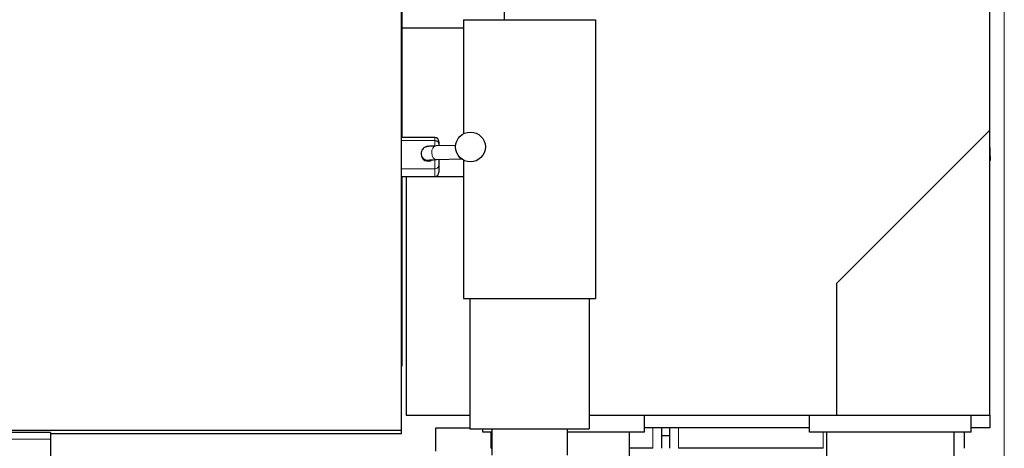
# Model space of a CAD drawing. Header units: inches. Extents: x 0 to 23760, y -13 to 16800.
# Tile 114 of 217: x 7399 to 8556, y 13128 to 13632. Entities that reach past the tile are written whole.
import ezdxf

# ---------------------------------------------------------------- set-up
doc = ezdxf.new("R2010")
doc.units = ezdxf.units.IN
doc.layers.add('254', color=7, linetype='Continuous', true_color=0xffffff)
doc.styles.add('latin_extended', font='simplex.shx')
doc.dimstyles.get("Standard").update_dxf_attribs({"dimtxt": 0.18, "dimasz": 0.18, "dimexe": 0.18, "dimexo": 0.0625, "dimgap": 0.09, "dimtad": 0, "dimtih": 1, "dimtoh": 1, "dimdec": 4, "dimzin": 0, "dimdsep": 46, "dimtxsty": 'Standard', "dimcen": 0.09, "dimadec": 0, "dimazin": 0, "dimtfac": 1, "dimtdec": 4, "dimtofl": 0, "dimtmove": 0, "dimatfit": 3, "dimfxl": 1, "dimtolj": 1, "dimtzin": 0, "dimarcsym": 0})

# ---------------------------------------------------------------- blocks, each defined once
blk = doc.blocks.new('_U11')
at = {"layer": '254', "color": 3, "linetype": 'Continuous', "lineweight": 13, "transparency": 16777216}
for p, q in [((8556, 13896.3), (8556, 10183.9)), ((1790, 13598.4), (1790, 10183.9)), ((1930, 10223.9), (8416, 10223.9))]:
    blk.add_line(p, q, dxfattribs=at)
at = {"layer": '254', "color": 3, "transparency": 16777216}
for points in [[(1930, 10247.2), (1930, 10200.5), (1790, 10223.9)], [(8416, 10200.5), (8416, 10247.2), (8556, 10223.9)]]:
    blk.add_solid(points, dxfattribs=at)
at = {"layer": 'Defpoints', "color": 0, "transparency": 16777216}
for p in [(8556, 13936.3), (1790, 13638.4), (8556, 10223.9)]:
    blk.add_point(p, dxfattribs=at)
at = {"layer": '254', "color": 2, "lineweight": 13, "transparency": 16777216, "insert": (4929.7, 10433.9), "char_height": 140, "attachment_point": 1, "style": 'latin_extended'}
blk.add_mtext('\\A1;6766', dxfattribs=at)
blk = doc.blocks.new('_U15')
at = {"layer": '254', "color": 3, "linetype": 'Continuous', "lineweight": 13, "transparency": 16777216}
for p, q in [((4695, 13096.5), (4695, 14103.1)), ((5387, 13096.5), (4655, 13096.5)), ((4695, 12563.4), (4695, 12956.5)), ((8054, 12423.4), (4655, 12423.4))]:
    blk.add_line(p, q, dxfattribs=at)
at = {"layer": '254', "color": 3, "transparency": 16777216}
for points in [[(4718.3, 12956.5), (4671.6, 12956.5), (4695, 13096.5)], [(4671.6, 12563.4), (4718.3, 12563.4), (4695, 12423.4)]]:
    blk.add_solid(points, dxfattribs=at)
at = {"layer": 'Defpoints', "color": 0, "transparency": 16777216}
for p in [(4695, 13096.5), (5427, 13096.5), (8094, 12423.4)]:
    blk.add_point(p, dxfattribs=at)
at = {"layer": '254', "color": 2, "lineweight": 13, "transparency": 16777216, "insert": (4485, 13673.1), "char_height": 140, "attachment_point": 1, "rotation": 90, "style": 'latin_extended'}
blk.add_mtext('\\A1;\\C2;650', dxfattribs=at)

msp = doc.modelspace()

# ---------------------------------------------------------------- linework, layer by layer
at = {"layer": '254', "color": 2, "linetype": 'Continuous', "lineweight": 25}
for p, q in [((7968.024, 13817.338), (7968.024, 13631.946)), ((8539.024, 13502.338), (8539.024, 13804.18)), ((7848.024, 13769.353), (7848.024, 13621.861)), ((7847.524, 13149.34), (7847.524, 13670.427)), ((7848.024, 13621.861), (7848.024, 13603.914)), ((7920.524, 13621.861), (7848.024, 13621.861)), ((7920.524, 13631.953), (8075.524, 13631.953)), ((7920.524, 13631.953), (7920.524, 13497.96)), ((8075.524, 13631.953), (8075.524, 13304.353)), ((7848.024, 13603.913), (7848.024, 13493.622)), ((7886.576, 13493.624), (7847.525, 13493.624)), ((8359.024, 13322.338), (8539.024, 13502.338)), ((8539.024, 13167.338), (8539.024, 13502.338)), ((7911.173, 13484.264), (7888.153, 13483.568)), ((7891.576, 13488.624), (7891.576, 13488.601)), ((7891.576, 13488.601), (7891.576, 13484.831)), ((7891.576, 13484.831), (7891.576, 13483.672)), ((8539.718, 13466.924), (8539.024, 13486.78)), ((7870.576, 13474.812), (7870.576, 13473.765)), ((7870.576, 13474.812), (7870.58, 13474.557)), ((7888.636, 13467.575), (7918.021, 13468.464)), ((7891.576, 13467.665), (7891.576, 13461.72)), ((7891.576, 13461.72), (7891.576, 13452.754)), ((7920.524, 13466.889), (7920.524, 13304.353)), ((8539.025, 13466.924), (8539.718, 13466.924)), ((7847.525, 13447.624), (7886.576, 13447.624)), ((7848.024, 13447.627), (7848.024, 13224.888)), ((7920.524, 13447.338), (7853.024, 13447.338)), ((7853.024, 13447.338), (7853.024, 13167.338)), ((7891.576, 13452.754), (7891.576, 13452.624)), ((8359.024, 13167.338), (8359.024, 13322.338)), ((7920.524, 13304.353), (8075.524, 13304.353)), ((7928.024, 13304.353), (7928.024, 13151.353)), ((8068.024, 13304.353), (8068.024, 13151.353)), ((7848.024, 13224.888), (7847.524, 13224.888)), ((7853.024, 13167.338), (7928.024, 13167.338)), ((8068.029, 13167.338), (8359.024, 13167.338)), ((8133.07, 13147.338), (8133.07, 13167.338)), ((8327.07, 13147.338), (8327.07, 13167.338)), ((8359.024, 13167.338), (8539.024, 13167.338)), ((8517.07, 13147.338), (8517.07, 13167.338)), ((8539.024, 13167.34), (8539.024, 13152.338)), ((7435, 13147.091), (7328, 13147.091)), ((7847.524, 13149.34), (7340.024, 13149.34)), ((7435, 13147.091), (7435, 13138.999)), ((7847.524, 13145.289), (7847.524, 13149.34)), ((7888.024, 13152.338), (7928.025, 13152.338)), ((7888.024, 13124.838), (7888.024, 13152.338)), ((7928.024, 13151.353), (8068.024, 13151.353)), ((7943.07, 13147.338), (7943.07, 13151.353)), ((7953.526, 13147.338), (7943.07, 13147.338)), ((7953.024, 13128.338), (7953.024, 13147.337)), ((7953.524, 13151.353), (7953.524, 13120.353)), ((8042.524, 13120.353), (8042.524, 13151.353)), ((8133.07, 13147.338), (8042.524, 13147.338)), ((8327.063, 13152.338), (8133.071, 13152.338)), ((8153.024, 13152.338), (8153.024, 13128.338)), ((8163.024, 13128.338), (8163.024, 13152.338)), ((8517.07, 13147.338), (8327.07, 13147.338)), ((8509.024, 13147.337), (8509.024, 13128.338)), ((8539.024, 13152.338), (8517.067, 13152.338)), ((7435, 13138.999), (7435, 12849.867)), ((7847.524, 13145.289), (7435.006, 13145.289)), ((8153.026, 13143.353), (8163.025, 13143.353)), ((7953.024, 13128.338), (7953.525, 13128.338)), ((8143.024, 13128.338), (8115.569, 13128.338)), ((8343.024, 13128.338), (8173.024, 13128.338))]:
    msp.add_line(p, q, dxfattribs=at)
at = {"layer": '254', "color": 110, "linetype": 'Continuous', "lineweight": 13}
for p, q in [((7886.576, 13493.594), (7847.525, 13493.594)), ((7886.576, 13493.624), (7886.576, 13493.594)), ((7886.576, 13489.825), (7886.576, 13493.594)), ((7886.576, 13489.825), (7847.525, 13489.825)), ((7886.576, 13483.704), (7886.576, 13489.825)), ((7886.576, 13456.757), (7886.576, 13467.388)), ((7886.576, 13456.757), (7847.525, 13456.757)), ((7886.576, 13447.79), (7847.525, 13447.79)), ((7886.576, 13447.79), (7886.576, 13456.757)), ((7886.576, 13447.79), (7886.576, 13447.624)), ((8143.024, 13128.338), (8143.024, 13152.338)), ((8173.024, 13152.338), (8173.024, 13128.338)), ((8343.024, 13128.338), (8343.024, 13147.337)), ((7435, 13138.999), (7328, 13138.999))]:
    msp.add_line(p, q, dxfattribs=at)
at = {"layer": '254', "color": 2, "linetype": 'Continuous', "lineweight": 25}
msp.add_circle((7928.576, 13482.423), 17.5, dxfattribs=at)
for centre, start, end in [((7886.576, 13488.624), 0, 90), ((7886.576, 13452.624), 270, 0)]:
    msp.add_arc(centre, 5, start, end, dxfattribs=at)
at = {"layer": '254', "color": 110, "linetype": 'Continuous', "lineweight": 13}
for centre, major_axis, ratio, start_param, end_param in [((7886.576, 13488.601), (-5, 0), 0.99872671, 3.14159265, 4.71238898), ((7888.394, 13475.572), (-0.242, 7.996), 0.67234609, 0.00007073, 3.14156521), ((7886.576, 13484.831), (5, 0), 0.99872671, 0, 1.57079633), ((7878.576, 13474.812), (-8, 0), 0.99939083, 0.0319068, 1.82663978), ((7918.757, 13476.49), (-0.242, 7.996), 0.67234609, 2.07263831, 2.90869466), ((7886.576, 13461.72), (5, 0), 0.99277481, 4.71238898, 6.28318531), ((7886.576, 13452.754), (-5, 0), 0.99277481, 1.57079633, 3.14159265)]:
    msp.add_ellipse(centre, major_axis=major_axis, ratio=ratio, start_param=start_param, end_param=end_param, dxfattribs=at)
at = {"layer": '254', "color": 2, "linetype": 'Continuous', "lineweight": 25}
msp.add_ellipse((7878.576, 13473.765), major_axis=(-8, 0), ratio=0.99939083, start_param=0, end_param=2.18124705, dxfattribs=at)
for points, knots in [([(7888.153, 13483.568), (7886.857, 13483.529), (7883.324, 13483.402), (7879.83, 13483.175), (7877.875, 13482.946), (7876.271, 13482.573), (7874.605, 13481.87), (7872.838, 13480.579), (7871.282, 13478.479), (7870.647, 13476.375), (7870.576, 13475.119), (7870.576, 13474.812)], [0, 0, 0, 0, 0.15419468, 0.45760052, 0.61294303, 0.68431626, 0.73857856, 0.80675922, 0.88611371, 0.97249799, 1, 1, 1, 1]), ([(7880.516, 13467.132), (7880.516, 13467.132), (7880.617, 13467.149), (7881.508, 13467.248), (7884.091, 13467.415), (7886.944, 13467.523), (7888.636, 13467.575)], [0, 0, 0, 0, 0.06509603, 0.26949885, 0.63067353, 1, 1, 1, 1]), ([(8115.57, 13109.838), (8115.57, 13112.966), (8115.57, 13119.217), (8115.57, 13131.717), (8115.57, 13141.089), (8115.57, 13147.338)], [0, 0, 0, 0, 0.25019399, 0.50013328, 1, 1, 1, 1]), ([(8347.071, 13147.338), (8347.071, 13142.691), (8347.071, 13135.72), (8347.071, 13127.587), (8347.071, 13123.521), (8347.071, 13121.488), (8347.071, 13120.472), (8347.071, 13119.962), (8347.071, 13119.702), (8347.071, 13119.568), (8347.071, 13119.498), (8347.071, 13119.468), (8347.071, 13119.458)], [0, 0, 0, 0, 0.50005286, 0.75007929, 0.87509257, 0.93760132, 0.96886035, 0.98440697, 0.9924735, 0.99679551, 0.99889734, 1, 1, 1, 1])]:
    msp.add_open_spline(points, degree=3, knots=knots, dxfattribs=at)
msp.add_open_spline([(8497.07, 13119.455), (8497.07, 13133.397), (8497.07, 13147.338)], degree=2, dxfattribs=at)

# ---------------------------------------------------------------- dimensions: what is measured, and where the dimension line sits
at = {"layer": '254', "color": 2, "linetype": 'Continuous', "lineweight": 13}
dim = msp.add_linear_dim(base=(4694.963, 13096.455), p1=(8094.024, 12423.353), p2=(5427.024, 13096.455), angle=90, text='\\C2;650', dimstyle='Standard', override={"dimscale": 40, "dimtxt": 3.5, "dimasz": 3.5, "dimexe": 1, "dimexo": 1, "dimgap": 1.75, "dimtad": 1, "dimtih": 0, "dimtoh": 0, "dimdec": 2, "dimlfac": 0.025, "dimzin": 8, "dimdsep": 46, "dimlunit": 2, "dimpost": '', "dimtxsty": 'latin_extended', "dimsah": 1, "dimse1": 0, "dimse2": 0, "dimsd1": 0, "dimsd2": 0, "dimclrd": 3, "dimclre": 3, "dimclrt": 2, "dimtol": 0, "dimtm": -0.1, "dimtfac": 0.714286, "dimtdec": 3, "dimtofl": 1, "dimtmove": 0, "dimtzin": 8, "dimlwd": 13, "dimlwe": 13}, dxfattribs=at)
dim.commit()
dim.dimension.update_dxf_attribs({"geometry": '_U15', "text_midpoint": (4694.963, 13853.122), "dimtype": 160})
dim = msp.add_linear_dim(base=(8556.024, 10223.853), p1=(1790.044, 13638.434), p2=(8556.024, 13936.345), dimstyle='Standard', override={"dimscale": 40, "dimtxt": 3.5, "dimasz": 3.5, "dimexe": 1, "dimexo": 1, "dimgap": 1.75, "dimtad": 1, "dimtih": 1, "dimtoh": 0, "dimdec": 0, "dimlfac": 1, "dimzin": 8, "dimdsep": 46, "dimlunit": 2, "dimtxsty": 'latin_extended', "dimsah": 1, "dimse1": 0, "dimse2": 0, "dimsd1": 0, "dimsd2": 0, "dimclrd": 3, "dimclre": 3, "dimclrt": 2, "dimtol": 0, "dimtm": -0.1, "dimtfac": 0.714286, "dimtdec": 3, "dimtofl": 1, "dimtmove": 0, "dimtzin": 8, "dimlwd": 13, "dimlwe": 13}, dxfattribs=at)
dim.commit()
dim.dimension.update_dxf_attribs({"geometry": '_U11', "text_midpoint": (5173.034, 10223.853), "dimtype": 160})

doc.saveas('drawing.dxf')
